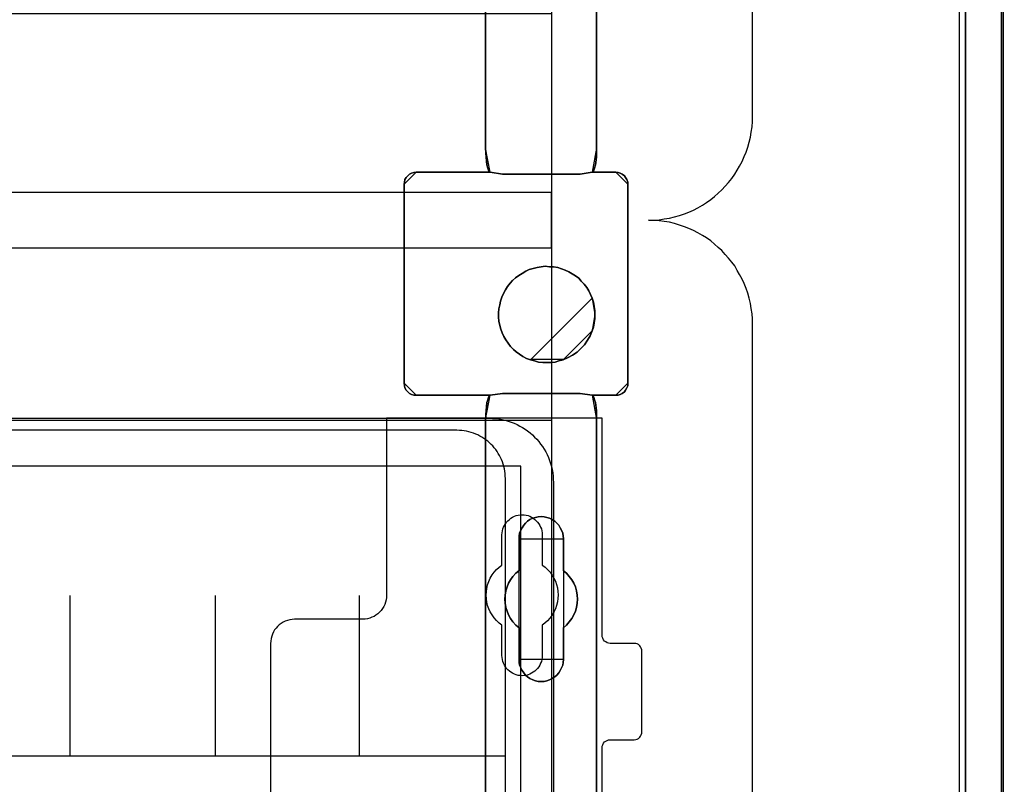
# Model space of a CAD drawing. Extents: x -558982 to 5119495, y -5290134 to 97908.
# Tile 40 of 256: x -476427 to -475201, y -24299 to -23348. Entities that reach past the tile are written whole.
import ezdxf

# ---------------------------------------------------------------- set-up
doc = ezdxf.new("R2010")
doc.units = 0
doc.header["$MEASUREMENT"] = 0
doc.layers.get('0').update_dxf_attribs({"color": 252})
for name, color, linetype in [('30', 7, 'Continuous'), ('5', 7, 'Continuous'), ('50', 7, 'Continuous')]:
    doc.layers.add(name, color=color, linetype=linetype)

# ---------------------------------------------------------------- blocks, each defined once
blk = doc.blocks.new('*U1040')
at = {"layer": '5', "color": 7}
for points in [[(448.001326, -801.193125), (448.001326, -20.806875)], [(443.311642, -20.805704), (443.311642, -801.191648)], [(443.311642, -801.191648), (443.311642, -20.805704)], [(397.375511, -323.250088), (397.375511, -401.905292), (397.375511, -403.035543), (397.220837, -403.960294), (397.117722, -404.371294), (397.014606, -404.62817), (396.911491, -404.83367), (396.808375, -404.885045), (399.747167, -404.885045), (400.056514, -404.93642), (400.314302, -404.987795), (400.572091, -405.14192), (400.82988, -405.34742), (400.984553, -405.55292), (401.139227, -405.809796), (401.242342, -406.118046), (401.242342, -406.374921), (401.242342, -431.137696), (401.242342, -431.445946), (401.139227, -431.702822), (400.984553, -432.011072), (400.82988, -432.216572), (400.572091, -432.422072), (400.314302, -432.524823), (400.056514, -432.627573), (399.747167, -432.627573), (396.808375, -432.627573), (396.911491, -432.730323), (397.014606, -432.935823), (397.117722, -433.192698), (397.220837, -433.552324), (397.375511, -434.52845), (397.375511, -435.658701), (397.375511, -498.747264)], [(383.558033, -743.189759), (383.558033, -435.658701), (383.609591, -434.52845), (383.712706, -433.552324), (383.815822, -433.192698), (383.918937, -432.935823), (384.022053, -432.730323), (384.125168, -432.627573), (374.896331, -432.627573), (374.638542, -432.627573), (374.329195, -432.524823), (374.071406, -432.422072), (373.865175, -432.216572), (373.658944, -432.011072), (373.504271, -431.702822), (373.452713, -431.445946), (373.401156, -431.137696), (373.401156, -406.374921), (373.452713, -406.118046), (373.504271, -405.809796), (373.658944, -405.55292), (373.865175, -405.34742), (374.071406, -405.14192), (374.329195, -404.987795), (374.638542, -404.93642), (374.896331, -404.885045), (384.125168, -404.885045), (384.022053, -404.83367), (383.918937, -404.62817), (383.815822, -404.371294), (383.712706, -403.960294), (383.609591, -403.035543), (383.558033, -401.905292), (383.558033, -401.905292), (383.558033, -78.807593)], [(383.557277, -78.807619), (383.557277, -401.907002), (383.608844, -403.037259), (383.711977, -403.962015), (383.81511, -404.373017), (383.918243, -404.629894), (384.021376, -404.835395), (384.12451, -404.88677), (385.671508, -405.143647), (385.671508, -405.143647), (395.314466, -405.143647), (396.809898, -404.88677), (396.913031, -404.835395), (397.016164, -404.629894), (397.119298, -404.373017), (397.222431, -403.962015), (397.377131, -403.037259), (397.377131, -401.907002), (397.377131, -323.251388)], [(397.377131, -648.762422), (397.377131, -523.253181), (397.377131, -498.747284), (397.377131, -435.658725), (397.377131, -434.528474), (397.222431, -433.552348), (397.119298, -433.192723), (397.016164, -432.935848), (396.913031, -432.730348), (396.809898, -432.627598), (395.314466, -432.422097), (385.671508, -432.422097), (384.12451, -432.627598), (384.021376, -432.730348), (383.918243, -432.935848), (383.81511, -433.192723), (383.711977, -433.552348), (383.608844, -434.528474), (383.557277, -435.658725), (383.557277, -743.18976)]]:
    blk.add_lwpolyline(points, dxfattribs=at)
at = {"layer": '5', "color": 59}
for points in [[(443.308991, -20.806406), (443.308991, -801.190946), (443.308991, -20.806406)], [(447.998674, -20.806406), (447.998674, -780.795001), (447.998674, -20.806406)]]:
    blk.add_lwpolyline(points, close=True, dxfattribs=at)
at = {"layer": '5', "color": 7}
for points in [[(383.557277, -401.907625), (383.557277, -78.808532), (383.557277, -401.907625)], [(397.37448, -323.250036), (397.37448, -401.907625), (397.37448, -323.250036)], [(383.557277, -401.904976), (383.609093, -403.036004), (383.712724, -403.961391), (383.816355, -404.372674), (383.919987, -404.629726), (384.023618, -404.835367), (384.12725, -404.886778), (383.557277, -401.904976)], [(383.557277, -401.904976), (383.557277, -401.904976), (383.557277, -401.904976)], [(383.557277, -401.904976), (383.609093, -403.036004), (383.712724, -403.961391), (383.816355, -404.372674), (383.919987, -404.629726), (384.023618, -404.835367), (384.12725, -404.886778), (383.557277, -401.904976)], [(383.557277, -401.904976), (383.609093, -403.036004), (383.712724, -403.961391), (383.816355, -404.372674), (383.919987, -404.629726), (384.023618, -404.835367), (384.12725, -404.886778), (383.557277, -401.904976)], [(383.557277, -401.904976), (383.609093, -403.036004), (383.712724, -403.961391), (383.816355, -404.372674), (383.919987, -404.629726), (384.023618, -404.835367), (384.12725, -404.886778), (383.557277, -401.904976)], [(383.557277, -401.904976), (383.609093, -403.036004), (383.712724, -403.961391), (383.816355, -404.372674), (383.919987, -404.629726), (384.023618, -404.835367), (384.12725, -404.886778), (383.557277, -401.904976)], [(383.557277, -401.904976), (383.609093, -403.036004), (383.712724, -403.961391), (383.816355, -404.372674), (383.919987, -404.629726), (384.023618, -404.835367), (384.12725, -404.886778), (383.557277, -401.904976)], [(383.557277, -401.904976), (383.609093, -403.036004), (383.712724, -403.961391), (383.816355, -404.372674), (383.919987, -404.629726), (384.023618, -404.835367), (384.12725, -404.886778), (383.557277, -401.904976)], [(383.557277, -401.904976), (383.609093, -403.036004), (383.712724, -403.961391), (383.816355, -404.372674), (383.919987, -404.629726), (384.023618, -404.835367), (384.12725, -404.886778), (383.557277, -401.904976)], [(383.557277, -401.904976), (383.609093, -403.036004), (383.712724, -403.961391), (383.816355, -404.372674), (383.919987, -404.629726), (384.023618, -404.835367), (384.12725, -404.886778), (383.557277, -401.904976)], [(383.557277, -401.904976), (383.609093, -403.036004), (383.712724, -403.961391), (383.816355, -404.372674), (383.919987, -404.629726), (384.023618, -404.835367), (384.12725, -404.886778), (383.557277, -401.904976)], [(383.557277, -401.904976), (383.609093, -403.036004), (383.712724, -403.961391), (383.816355, -404.372674), (383.919987, -404.629726), (384.023618, -404.835367), (384.12725, -404.886778), (383.557277, -401.904976)], [(383.557277, -401.904976), (383.609093, -403.036004), (383.712724, -403.961391), (383.816355, -404.372674), (383.919987, -404.629726), (384.023618, -404.835367), (384.12725, -404.886778), (383.557277, -401.904976)], [(383.557277, -401.904976), (383.609093, -403.036004), (383.712724, -403.961391), (383.816355, -404.372674), (383.919987, -404.629726), (384.023618, -404.835367), (384.12725, -404.886778), (383.557277, -401.904976)], [(383.557277, -401.904976), (383.609093, -403.036004), (383.712724, -403.961391), (383.816355, -404.372674), (383.919987, -404.629726), (384.023618, -404.835367), (384.12725, -404.886778), (383.557277, -401.904976)], [(383.557277, -401.904976), (383.609093, -403.036004), (383.712724, -403.961391), (383.816355, -404.372674), (383.919987, -404.629726), (384.023618, -404.835367), (384.12725, -404.886778), (383.557277, -401.904976)], [(383.557277, -401.904976), (383.609093, -403.036004), (383.712724, -403.961391), (383.816355, -404.372674), (383.919987, -404.629726), (384.023618, -404.835367), (384.12725, -404.886778), (383.557277, -401.904976)], [(383.557277, -401.904976), (383.609093, -403.036004), (383.712724, -403.961391), (383.816355, -404.372674), (383.919987, -404.629726), (384.023618, -404.835367), (384.12725, -404.886778), (383.557277, -401.904976)], [(383.557277, -401.904976), (383.609093, -403.036004), (383.712724, -403.961391), (383.816355, -404.372674), (383.919987, -404.629726), (384.023618, -404.835367), (384.12725, -404.886778), (383.557277, -401.904976)], [(383.557277, -401.904976), (383.609093, -403.036004), (383.712724, -403.961391), (383.816355, -404.372674), (383.919987, -404.629726), (384.023618, -404.835367), (384.12725, -404.886778), (383.557277, -401.904976)], [(383.557277, -401.904976), (383.609093, -403.036004), (383.712724, -403.961391), (383.816355, -404.372674), (383.919987, -404.629726), (384.023618, -404.835367), (384.12725, -404.886778), (383.557277, -401.904976)], [(383.557277, -401.904976), (383.609093, -403.036004), (383.712724, -403.961391), (383.816355, -404.372674), (383.919987, -404.629726), (384.023618, -404.835367), (384.12725, -404.886778), (383.557277, -401.904976)], [(396.807158, -404.886778), (396.910789, -404.835367), (397.014421, -404.629726), (397.118052, -404.372674), (397.221684, -403.961391), (397.377131, -403.036004), (397.377131, -401.904976), (396.807158, -404.886778)], [(396.807158, -404.886778), (396.910789, -404.835367), (397.014421, -404.629726), (397.118052, -404.372674), (397.221684, -403.961391), (397.377131, -403.036004), (397.377131, -401.904976), (396.807158, -404.886778)], [(396.807158, -404.886778), (396.910789, -404.835367), (397.014421, -404.629726), (397.118052, -404.372674), (397.221684, -403.961391), (397.377131, -403.036004), (397.377131, -401.904976), (396.807158, -404.886778)], [(396.807158, -404.886778), (396.910789, -404.835367), (397.014421, -404.629726), (397.118052, -404.372674), (397.221684, -403.961391), (397.377131, -403.036004), (397.377131, -401.904976), (396.807158, -404.886778)], [(396.807158, -404.886778), (396.910789, -404.835367), (397.014421, -404.629726), (397.118052, -404.372674), (397.221684, -403.961391), (397.377131, -403.036004), (397.377131, -401.904976), (396.807158, -404.886778)], [(396.807158, -404.886778), (396.910789, -404.835367), (397.014421, -404.629726), (397.118052, -404.372674), (397.221684, -403.961391), (397.377131, -403.036004), (397.377131, -401.904976), (396.807158, -404.886778)], [(396.807158, -404.886778), (396.910789, -404.835367), (397.014421, -404.629726), (397.118052, -404.372674), (397.221684, -403.961391), (397.377131, -403.036004), (397.377131, -401.904976), (396.807158, -404.886778)], [(396.807158, -404.886778), (396.910789, -404.835367), (397.014421, -404.629726), (397.118052, -404.372674), (397.221684, -403.961391), (397.377131, -403.036004), (397.377131, -401.904976), (396.807158, -404.886778)], [(396.807158, -404.886778), (396.910789, -404.835367), (397.014421, -404.629726), (397.118052, -404.372674), (397.221684, -403.961391), (397.377131, -403.036004), (397.377131, -401.904976), (396.807158, -404.886778)], [(396.807158, -404.886778), (396.910789, -404.835367), (397.014421, -404.629726), (397.118052, -404.372674), (397.221684, -403.961391), (397.377131, -403.036004), (397.377131, -401.904976), (396.807158, -404.886778)], [(396.807158, -404.886778), (396.910789, -404.835367), (397.014421, -404.629726), (397.118052, -404.372674), (397.221684, -403.961391), (397.377131, -403.036004), (397.377131, -401.904976), (396.807158, -404.886778)], [(396.807158, -404.886778), (396.910789, -404.835367), (397.014421, -404.629726), (397.118052, -404.372674), (397.221684, -403.961391), (397.377131, -403.036004), (397.377131, -401.904976), (396.807158, -404.886778)], [(396.807158, -404.886778), (396.910789, -404.835367), (397.014421, -404.629726), (397.118052, -404.372674), (397.221684, -403.961391), (397.377131, -403.036004), (397.377131, -401.904976), (396.807158, -404.886778)], [(396.807158, -404.886778), (396.910789, -404.835367), (397.014421, -404.629726), (397.118052, -404.372674), (397.221684, -403.961391), (397.377131, -403.036004), (397.377131, -401.904976), (396.807158, -404.886778)], [(396.807158, -404.886778), (396.910789, -404.835367), (397.014421, -404.629726), (397.118052, -404.372674), (397.221684, -403.961391), (397.377131, -403.036004), (397.377131, -401.904976), (396.807158, -404.886778)], [(396.807158, -404.886778), (396.910789, -404.835367), (397.014421, -404.629726), (397.118052, -404.372674), (397.221684, -403.961391), (397.377131, -403.036004), (397.377131, -401.904976), (396.807158, -404.886778)], [(396.807158, -404.886778), (396.910789, -404.835367), (397.014421, -404.629726), (397.118052, -404.372674), (397.221684, -403.961391), (397.377131, -403.036004), (397.377131, -401.904976), (396.807158, -404.886778)], [(396.807158, -404.886778), (396.910789, -404.835367), (397.014421, -404.629726), (397.118052, -404.372674), (397.221684, -403.961391), (397.377131, -403.036004), (397.377131, -401.904976), (396.807158, -404.886778)], [(396.807158, -404.886778), (396.910789, -404.835367), (397.014421, -404.629726), (397.118052, -404.372674), (397.221684, -403.961391), (397.377131, -403.036004), (397.377131, -401.904976), (396.807158, -404.886778)], [(396.807158, -404.886778), (396.910789, -404.835367), (397.014421, -404.629726), (397.118052, -404.372674), (397.221684, -403.961391), (397.377131, -403.036004), (397.377131, -401.904976), (396.807158, -404.886778)], [(396.807158, -404.886778), (396.910789, -404.835367), (397.014421, -404.629726), (397.118052, -404.372674), (397.221684, -403.961391), (397.377131, -403.036004), (397.377131, -401.904976), (396.807158, -404.886778)], [(397.37448, -401.904976), (397.37448, -401.904976), (397.37448, -401.904976)], [(374.898991, -404.88413), (374.640744, -404.935631), (374.330847, -404.987133), (374.072599, -405.141638), (373.866001, -405.347645), (373.659403, -405.553651), (373.504455, -405.81116), (373.452805, -406.12017), (373.401156, -406.377678), (374.898991, -404.88413)], [(373.401156, -406.374113), (373.401156, -431.138668), (373.452713, -431.446941), (373.504271, -431.703835), (373.658944, -432.012107), (373.865175, -432.217622), (374.071406, -432.423137), (374.329195, -432.525895), (374.638542, -432.628652), (374.896331, -432.628652), (384.125168, -432.628652), (385.671901, -432.423137), (395.3132, -432.423137), (396.808375, -432.628652), (399.747167, -432.628652), (400.056514, -432.628652), (400.314302, -432.525895), (400.572091, -432.423137), (400.82988, -432.217622), (400.984553, -432.012107), (401.139227, -431.703835), (401.242342, -431.446941), (401.242342, -431.138668), (401.242342, -406.374113), (401.242342, -406.117219), (401.139227, -405.808947), (400.984553, -405.552053), (400.82988, -405.346538), (400.572091, -405.141023), (400.314302, -404.986887), (400.056514, -404.935508), (399.747167, -404.88413), (396.808375, -404.88413), (395.3132, -405.141023), (385.671901, -405.141023), (384.125168, -404.88413), (374.896331, -404.88413), (374.638542, -404.935508), (374.329195, -404.986887), (374.071406, -405.141023), (373.865175, -405.346538), (373.658944, -405.552053), (373.504271, -405.808947), (373.452713, -406.117219), (373.401156, -406.374113)], [(374.89634, -404.88413), (384.12725, -404.88413), (374.89634, -404.88413)], [(384.124599, -404.88413), (385.672804, -405.143647), (384.124599, -404.88413)], [(384.124599, -404.88413), (384.124599, -404.88413), (384.124599, -404.88413)], [(395.314624, -405.140999), (385.670153, -405.140999), (395.314624, -405.140999)], [(395.311973, -405.143647), (396.809809, -404.88413), (395.311973, -405.143647)], [(396.807158, -404.88413), (396.807158, -404.88413), (396.807158, -404.88413)], [(399.747157, -404.88413), (396.807158, -404.88413), (399.747157, -404.88413)], [(401.242342, -406.377678), (401.242342, -406.12017), (401.139043, -405.81116), (400.984094, -405.553651), (400.829146, -405.347645), (400.570898, -405.141638), (400.312651, -404.987133), (400.054403, -404.935631), (399.744506, -404.88413), (401.242342, -406.377678)], [(373.401156, -406.37503), (373.401156, -431.1404), (373.401156, -406.37503)], [(401.239691, -406.37503), (401.239691, -431.1404), (401.239691, -406.37503)], [(396.809809, -420.554065), (396.603544, -420.091532), (396.397279, -419.628999), (396.139448, -419.217858), (395.830051, -418.806717), (395.469088, -418.446969), (395.159691, -418.087221), (394.747162, -417.778865), (394.334632, -417.521902), (393.922103, -417.264939), (393.458007, -417.059369), (392.993911, -416.905191), (392.529816, -416.751014), (392.014154, -416.648228), (391.498492, -416.648228), (390.98283, -416.596836), (390.467169, -416.648228), (389.951507, -416.751014), (389.487411, -416.853799), (388.971749, -417.007976), (388.55922, -417.213547), (388.095124, -417.47051), (387.682595, -417.727473), (387.270065, -418.035828), (386.909102, -418.344184), (386.599705, -418.703932), (386.290308, -419.115073), (386.032477, -419.526213), (385.774646, -419.988747), (385.568381, -420.45128), (385.413683, -420.913813), (385.31055, -421.376347), (385.207418, -421.890272), (385.155852, -422.404198), (385.155852, -422.918124), (385.207418, -423.43205), (385.31055, -423.945976), (385.465249, -424.408509), (385.619948, -424.871043), (385.826212, -425.333576), (386.084043, -425.744717), (386.341874, -426.155857), (386.651271, -426.566998), (387.012234, -426.926746), (387.373198, -427.235102), (387.785727, -427.543457), (388.198257, -427.80042), (388.662352, -428.057383), (389.126448, -428.211561), (396.809809, -420.554065)], [(389.126308, -428.211947), (389.641952, -428.36613), (390.157596, -428.520313), (390.673239, -428.571707), (391.188883, -428.571707), (391.704527, -428.571707), (392.22017, -428.520313), (392.68425, -428.36613), (393.199893, -428.211947), (393.818666, -427.954976), (394.385874, -427.64661), (394.953082, -427.28685), (395.417161, -426.824301), (395.881241, -426.361753), (396.242191, -425.796415), (396.551577, -425.231078), (396.809399, -424.614346), (396.964092, -424.151798), (397.067221, -423.637855), (397.17035, -423.123912), (397.17035, -422.609969), (397.17035, -422.096026), (397.067221, -421.582083), (396.964092, -421.06814), (396.809399, -420.554197), (396.603142, -420.091648), (396.396884, -419.629099), (396.139062, -419.217945), (395.829676, -418.806791), (395.468726, -418.447031), (395.159339, -418.08727), (394.746824, -417.778905), (394.33431, -417.521933), (393.921795, -417.264962), (393.457715, -417.059384), (392.993636, -416.905202), (392.529557, -416.751019), (392.013913, -416.64823), (391.498269, -416.64823), (390.982626, -416.596836), (390.466982, -416.64823), (389.951338, -416.751019), (389.487259, -416.853807), (388.971615, -417.00799), (388.5591, -417.213567), (388.095021, -417.470539), (387.682506, -417.72751), (387.269991, -418.035876), (386.90904, -418.344242), (386.599654, -418.704002), (386.290268, -419.115156), (386.032446, -419.526311), (385.774624, -419.98886), (385.568367, -420.451408), (385.413674, -420.913957), (385.310545, -421.376506), (385.207416, -421.890449), (385.155852, -422.404392), (385.155852, -422.918335), (385.207416, -423.432278), (385.310545, -423.946221), (385.465238, -424.408769), (385.619931, -424.871318), (385.826189, -425.333867), (386.084011, -425.745021), (386.341832, -426.156175), (386.651219, -426.56733), (387.012169, -426.92709), (387.37312, -427.235456), (387.785635, -427.543821), (388.19815, -427.800793), (388.662229, -428.057764), (389.126308, -428.211947)], [(389.126308, -428.211947), (389.641952, -428.36613), (390.157596, -428.520313), (390.673239, -428.571707), (391.188883, -428.571707), (391.704527, -428.571707), (392.22017, -428.520313), (392.68425, -428.36613), (393.199893, -428.211947), (393.818666, -427.954976), (394.385874, -427.64661), (394.953082, -427.28685), (395.417161, -426.824301), (395.881241, -426.361753), (396.242191, -425.796415), (396.551577, -425.231078), (396.809399, -424.614346), (396.964092, -424.151798), (397.067221, -423.637855), (397.17035, -423.123912), (397.17035, -422.609969), (397.17035, -422.096026), (397.067221, -421.582083), (396.964092, -421.06814), (396.809399, -420.554197), (396.603142, -420.091648), (396.396884, -419.629099), (396.139062, -419.217945), (395.829676, -418.806791), (395.468726, -418.447031), (395.159339, -418.08727), (394.746824, -417.778905), (394.33431, -417.521933), (393.921795, -417.264962), (393.457715, -417.059384), (392.993636, -416.905202), (392.529557, -416.751019), (392.013913, -416.64823), (391.498269, -416.64823), (390.982626, -416.596836), (390.466982, -416.64823), (389.951338, -416.751019), (389.487259, -416.853807), (388.971615, -417.00799), (388.5591, -417.213567), (388.095021, -417.470539), (387.682506, -417.72751), (387.269991, -418.035876), (386.90904, -418.344242), (386.599654, -418.704002), (386.290268, -419.115156), (386.032446, -419.526311), (385.774624, -419.98886), (385.568367, -420.451408), (385.413674, -420.913957), (385.310545, -421.376506), (385.207416, -421.890449), (385.155852, -422.404392), (385.155852, -422.918335), (385.207416, -423.432278), (385.310545, -423.946221), (385.465238, -424.408769), (385.619931, -424.871318), (385.826189, -425.333867), (386.084011, -425.745021), (386.341832, -426.156175), (386.651219, -426.56733), (387.012169, -426.92709), (387.37312, -427.235456), (387.785635, -427.543821), (388.19815, -427.800793), (388.662229, -428.057764), (389.126308, -428.211947)], [(389.126308, -428.211947), (388.662229, -428.057764), (388.19815, -427.800793), (387.785635, -427.543821), (387.37312, -427.235456), (387.012169, -426.92709), (386.651219, -426.56733), (386.341832, -426.156175), (386.084011, -425.745021), (385.826189, -425.333867), (385.619931, -424.871318), (385.465238, -424.408769), (385.310545, -423.946221), (385.207416, -423.432278), (385.155852, -422.918335), (385.155852, -422.404392), (385.207416, -421.890449), (385.310545, -421.376506), (385.413674, -420.913957), (385.568367, -420.451408), (385.774624, -419.98886), (386.032446, -419.526311), (386.290268, -419.115156), (386.599654, -418.704002), (386.90904, -418.344242), (387.269991, -418.035876), (387.682506, -417.72751), (388.095021, -417.470539), (388.5591, -417.213567), (388.971615, -417.00799), (389.487259, -416.853807), (389.951338, -416.751019), (390.466982, -416.64823), (390.982626, -416.596836), (391.498269, -416.64823), (392.013913, -416.64823), (392.529557, -416.751019), (392.993636, -416.905202), (393.457715, -417.059384), (393.921795, -417.264962), (394.33431, -417.521933), (394.746824, -417.778905), (395.159339, -418.08727), (395.468726, -418.447031), (395.829676, -418.806791), (396.139062, -419.217945), (396.396884, -419.629099), (396.603142, -420.091648), (396.809399, -420.554197), (396.964092, -421.06814), (397.067221, -421.582083), (397.17035, -422.096026), (397.17035, -422.609969), (397.17035, -423.123912), (397.067221, -423.637855), (396.964092, -424.151798), (396.809399, -424.614346), (396.551577, -425.231078), (396.242191, -425.796415), (395.881241, -426.361753), (395.417161, -426.824301), (394.953082, -427.28685), (394.385874, -427.64661), (393.818666, -427.954976), (393.199893, -428.211947), (392.68425, -428.36613), (392.22017, -428.520313), (391.704527, -428.571707), (391.188883, -428.571707), (390.673239, -428.571707), (390.157596, -428.520313), (389.641952, -428.36613), (389.126308, -428.211947)], [(397.17035, -422.610753), (397.17035, -422.096353), (397.066581, -421.581952), (396.962812, -421.067552), (396.807158, -420.553151), (397.17035, -422.610753)], [(396.807158, -424.615392), (396.962812, -424.152172), (397.066581, -423.637483), (397.17035, -423.122794), (397.17035, -422.608105), (396.807158, -424.615392)], [(393.199097, -428.211561), (393.818076, -427.954503), (394.385474, -427.646033), (394.952871, -427.286151), (395.417106, -426.823446), (395.88134, -426.360741), (396.242411, -425.795212), (396.551901, -425.229684), (396.809809, -424.612744), (393.199097, -428.211561)], [(389.124454, -428.208913), (389.640567, -428.364396), (390.15668, -428.51988), (390.672793, -428.571707), (391.188907, -428.571707), (391.70502, -428.571707), (392.221133, -428.51988), (392.685635, -428.364396), (393.201748, -428.208913), (389.124454, -428.208913)], [(373.401156, -431.137751), (373.452805, -431.446214), (373.504455, -431.703265), (373.659403, -432.011728), (373.866001, -432.217369), (374.072599, -432.423011), (374.330847, -432.525831), (374.640744, -432.628652), (374.898991, -432.628652), (373.401156, -431.137751)], [(399.744506, -432.628652), (400.054403, -432.628652), (400.312651, -432.525831), (400.570898, -432.423011), (400.829146, -432.217369), (400.984094, -432.011728), (401.139043, -431.703265), (401.242342, -431.446214), (401.242342, -431.137751), (399.744506, -432.628652)], [(374.89634, -432.626004), (384.12725, -432.626004), (374.89634, -432.626004)], [(384.12725, -432.626004), (384.023618, -432.728877), (383.919987, -432.934624), (383.816355, -433.191807), (383.712724, -433.551864), (383.609093, -434.529161), (383.557277, -435.660768), (384.12725, -432.626004)], [(384.12725, -432.626004), (384.023618, -432.728877), (383.919987, -432.934624), (383.816355, -433.191807), (383.712724, -433.551864), (383.609093, -434.529161), (383.557277, -435.660768), (384.12725, -432.626004)], [(384.12725, -432.626004), (384.023618, -432.728877), (383.919987, -432.934624), (383.816355, -433.191807), (383.712724, -433.551864), (383.609093, -434.529161), (383.557277, -435.660768), (384.12725, -432.626004)], [(384.12725, -432.626004), (384.023618, -432.728877), (383.919987, -432.934624), (383.816355, -433.191807), (383.712724, -433.551864), (383.609093, -434.529161), (383.557277, -435.660768), (384.12725, -432.626004)], [(384.12725, -432.626004), (384.023618, -432.728877), (383.919987, -432.934624), (383.816355, -433.191807), (383.712724, -433.551864), (383.609093, -434.529161), (383.557277, -435.660768), (384.12725, -432.626004)], [(384.12725, -432.626004), (384.023618, -432.728877), (383.919987, -432.934624), (383.816355, -433.191807), (383.712724, -433.551864), (383.609093, -434.529161), (383.557277, -435.660768), (384.12725, -432.626004)], [(384.12725, -432.626004), (384.023618, -432.728877), (383.919987, -432.934624), (383.816355, -433.191807), (383.712724, -433.551864), (383.609093, -434.529161), (383.557277, -435.660768), (384.12725, -432.626004)], [(384.12725, -432.626004), (384.023618, -432.728877), (383.919987, -432.934624), (383.816355, -433.191807), (383.712724, -433.551864), (383.609093, -434.529161), (383.557277, -435.660768), (384.12725, -432.626004)], [(384.12725, -432.626004), (384.023618, -432.728877), (383.919987, -432.934624), (383.816355, -433.191807), (383.712724, -433.551864), (383.609093, -434.529161), (383.557277, -435.660768), (384.12725, -432.626004)], [(384.12725, -432.626004), (384.023618, -432.728877), (383.919987, -432.934624), (383.816355, -433.191807), (383.712724, -433.551864), (383.609093, -434.529161), (383.557277, -435.660768), (384.12725, -432.626004)], [(384.12725, -432.626004), (384.023618, -432.728877), (383.919987, -432.934624), (383.816355, -433.191807), (383.712724, -433.551864), (383.609093, -434.529161), (383.557277, -435.660768), (384.12725, -432.626004)], [(384.12725, -432.626004), (384.023618, -432.728877), (383.919987, -432.934624), (383.816355, -433.191807), (383.712724, -433.551864), (383.609093, -434.529161), (383.557277, -435.660768), (384.12725, -432.626004)], [(384.12725, -432.626004), (384.023618, -432.728877), (383.919987, -432.934624), (383.816355, -433.191807), (383.712724, -433.551864), (383.609093, -434.529161), (383.557277, -435.660768), (384.12725, -432.626004)], [(384.12725, -432.626004), (384.023618, -432.728877), (383.919987, -432.934624), (383.816355, -433.191807), (383.712724, -433.551864), (383.609093, -434.529161), (383.557277, -435.660768), (384.12725, -432.626004)], [(384.12725, -432.626004), (384.023618, -432.728877), (383.919987, -432.934624), (383.816355, -433.191807), (383.712724, -433.551864), (383.609093, -434.529161), (383.557277, -435.660768), (384.12725, -432.626004)], [(384.12725, -432.626004), (384.023618, -432.728877), (383.919987, -432.934624), (383.816355, -433.191807), (383.712724, -433.551864), (383.609093, -434.529161), (383.557277, -435.660768), (384.12725, -432.626004)], [(384.12725, -432.626004), (384.023618, -432.728877), (383.919987, -432.934624), (383.816355, -433.191807), (383.712724, -433.551864), (383.609093, -434.529161), (383.557277, -435.660768), (384.12725, -432.626004)], [(384.12725, -432.626004), (384.023618, -432.728877), (383.919987, -432.934624), (383.816355, -433.191807), (383.712724, -433.551864), (383.609093, -434.529161), (383.557277, -435.660768), (384.12725, -432.626004)], [(384.12725, -432.626004), (384.023618, -432.728877), (383.919987, -432.934624), (383.816355, -433.191807), (383.712724, -433.551864), (383.609093, -434.529161), (383.557277, -435.660768), (384.12725, -432.626004)], [(384.12725, -432.626004), (384.023618, -432.728877), (383.919987, -432.934624), (383.816355, -433.191807), (383.712724, -433.551864), (383.609093, -434.529161), (383.557277, -435.660768), (384.12725, -432.626004)], [(384.12725, -432.626004), (384.023618, -432.728877), (383.919987, -432.934624), (383.816355, -433.191807), (383.712724, -433.551864), (383.609093, -434.529161), (383.557277, -435.660768), (384.12725, -432.626004)], [(384.124599, -432.628652), (385.672804, -432.422097), (384.124599, -432.628652)], [(384.124599, -432.626004), (384.124599, -432.626004), (384.124599, -432.626004)], [(395.314624, -432.422097), (385.670153, -432.422097), (395.314624, -432.422097)], [(395.311973, -432.422097), (396.809809, -432.628652), (395.311973, -432.422097)], [(397.377131, -435.660768), (397.377131, -434.529161), (397.221684, -433.551864), (397.118052, -433.191807), (397.014421, -432.934624), (396.910789, -432.728877), (396.807158, -432.626004), (397.377131, -435.660768)], [(396.807158, -432.626004), (396.807158, -432.626004), (396.807158, -432.626004)], [(397.377131, -435.660768), (397.377131, -434.529161), (397.221684, -433.551864), (397.118052, -433.191807), (397.014421, -432.934624), (396.910789, -432.728877), (396.807158, -432.626004), (397.377131, -435.660768)], [(397.377131, -435.660768), (397.377131, -434.529161), (397.221684, -433.551864), (397.118052, -433.191807), (397.014421, -432.934624), (396.910789, -432.728877), (396.807158, -432.626004), (397.377131, -435.660768)], [(397.377131, -435.660768), (397.377131, -434.529161), (397.221684, -433.551864), (397.118052, -433.191807), (397.014421, -432.934624), (396.910789, -432.728877), (396.807158, -432.626004), (397.377131, -435.660768)], [(397.377131, -435.660768), (397.377131, -434.529161), (397.221684, -433.551864), (397.118052, -433.191807), (397.014421, -432.934624), (396.910789, -432.728877), (396.807158, -432.626004), (397.377131, -435.660768)], [(397.377131, -435.660768), (397.377131, -434.529161), (397.221684, -433.551864), (397.118052, -433.191807), (397.014421, -432.934624), (396.910789, -432.728877), (396.807158, -432.626004), (397.377131, -435.660768)], [(397.377131, -435.660768), (397.377131, -434.529161), (397.221684, -433.551864), (397.118052, -433.191807), (397.014421, -432.934624), (396.910789, -432.728877), (396.807158, -432.626004), (397.377131, -435.660768)], [(397.377131, -435.660768), (397.377131, -434.529161), (397.221684, -433.551864), (397.118052, -433.191807), (397.014421, -432.934624), (396.910789, -432.728877), (396.807158, -432.626004), (397.377131, -435.660768)], [(397.377131, -435.660768), (397.377131, -434.529161), (397.221684, -433.551864), (397.118052, -433.191807), (397.014421, -432.934624), (396.910789, -432.728877), (396.807158, -432.626004), (397.377131, -435.660768)], [(397.377131, -435.660768), (397.377131, -434.529161), (397.221684, -433.551864), (397.118052, -433.191807), (397.014421, -432.934624), (396.910789, -432.728877), (396.807158, -432.626004), (397.377131, -435.660768)], [(397.377131, -435.660768), (397.377131, -434.529161), (397.221684, -433.551864), (397.118052, -433.191807), (397.014421, -432.934624), (396.910789, -432.728877), (396.807158, -432.626004), (397.377131, -435.660768)], [(397.377131, -435.660768), (397.377131, -434.529161), (397.221684, -433.551864), (397.118052, -433.191807), (397.014421, -432.934624), (396.910789, -432.728877), (396.807158, -432.626004), (397.377131, -435.660768)], [(397.377131, -435.660768), (397.377131, -434.529161), (397.221684, -433.551864), (397.118052, -433.191807), (397.014421, -432.934624), (396.910789, -432.728877), (396.807158, -432.626004), (397.377131, -435.660768)], [(397.377131, -435.660768), (397.377131, -434.529161), (397.221684, -433.551864), (397.118052, -433.191807), (397.014421, -432.934624), (396.910789, -432.728877), (396.807158, -432.626004), (397.377131, -435.660768)], [(397.377131, -435.660768), (397.377131, -434.529161), (397.221684, -433.551864), (397.118052, -433.191807), (397.014421, -432.934624), (396.910789, -432.728877), (396.807158, -432.626004), (397.377131, -435.660768)], [(397.377131, -435.660768), (397.377131, -434.529161), (397.221684, -433.551864), (397.118052, -433.191807), (397.014421, -432.934624), (396.910789, -432.728877), (396.807158, -432.626004), (397.377131, -435.660768)], [(397.377131, -435.660768), (397.377131, -434.529161), (397.221684, -433.551864), (397.118052, -433.191807), (397.014421, -432.934624), (396.910789, -432.728877), (396.807158, -432.626004), (397.377131, -435.660768)], [(397.377131, -435.660768), (397.377131, -434.529161), (397.221684, -433.551864), (397.118052, -433.191807), (397.014421, -432.934624), (396.910789, -432.728877), (396.807158, -432.626004), (397.377131, -435.660768)], [(397.377131, -435.660768), (397.377131, -434.529161), (397.221684, -433.551864), (397.118052, -433.191807), (397.014421, -432.934624), (396.910789, -432.728877), (396.807158, -432.626004), (397.377131, -435.660768)], [(397.377131, -435.660768), (397.377131, -434.529161), (397.221684, -433.551864), (397.118052, -433.191807), (397.014421, -432.934624), (396.910789, -432.728877), (396.807158, -432.626004), (397.377131, -435.660768)], [(397.377131, -435.660768), (397.377131, -434.529161), (397.221684, -433.551864), (397.118052, -433.191807), (397.014421, -432.934624), (396.910789, -432.728877), (396.807158, -432.626004), (397.377131, -435.660768)], [(396.807158, -432.626004), (399.747157, -432.626004), (396.807158, -432.626004)], [(383.557277, -743.18882), (383.557277, -435.65812), (383.557277, -743.18882)], [(383.557277, -435.65812), (383.557277, -435.65812), (383.557277, -435.65812)], [(397.37448, -435.65812), (397.37448, -498.747316), (397.37448, -435.65812)], [(397.37448, -435.65812), (397.37448, -435.65812), (397.37448, -435.65812)], [(389.075093, -467.873161), (388.765735, -467.667628), (388.507937, -467.462096), (388.301699, -467.153797), (388.09546, -466.896881), (387.940781, -466.537199), (387.786102, -466.2289), (387.734542, -465.869219), (387.734542, -465.509537), (387.734542, -461.553035), (387.322065, -461.244737), (386.961148, -460.833672), (386.65179, -460.422606), (386.393991, -459.960158), (386.239313, -459.49771), (386.084634, -459.035262), (385.981514, -458.521431), (385.929955, -458.007599), (385.981514, -457.493768), (386.084634, -456.979937), (386.239313, -456.466105), (386.393991, -456.003657), (386.65179, -455.592592), (386.961148, -455.181527), (387.322065, -454.770462), (387.734542, -454.462163), (387.734542, -450.505662), (387.734542, -450.14598), (387.786102, -449.786298), (387.940781, -449.426616), (388.09546, -449.118317), (388.301699, -448.810018), (388.507937, -448.553103), (388.765735, -448.296187), (389.075093, -448.090654), (389.436011, -447.936505), (389.745369, -447.833739), (390.106286, -447.782356), (390.467204, -447.730973), (390.828121, -447.782356), (391.189039, -447.833739), (391.498397, -447.936505), (391.859314, -448.090654), (392.168672, -448.296187), (392.42647, -448.553103), (392.684269, -448.810018), (392.838948, -449.118317), (392.993627, -449.426616), (393.148306, -449.786298), (393.199865, -450.14598), (393.251425, -450.505662), (393.251425, -454.462163), (393.612342, -454.770462), (393.97326, -455.181527), (394.282618, -455.592592), (394.540416, -456.003657), (394.746655, -456.466105), (394.849774, -456.979937), (394.952893, -457.493768), (395.004453, -458.007599), (394.952893, -458.521431), (394.849774, -459.035262), (394.746655, -459.49771), (394.540416, -459.960158), (394.282618, -460.422606), (393.97326, -460.833672), (393.612342, -461.244737), (393.251425, -461.553035), (393.251425, -465.509537), (393.199865, -465.869219), (393.148306, -466.2289), (392.993627, -466.537199), (392.838948, -466.896881), (392.684269, -467.153797), (392.42647, -467.462096), (392.168672, -467.667628), (391.859314, -467.873161), (391.498397, -468.02731), (391.189039, -468.18146), (390.828121, -468.232843), (390.467204, -468.232843), (390.106286, -468.232843), (389.745369, -468.18146), (389.436011, -468.02731), (389.075093, -467.873161)], [(391.859314, -448.090654), (391.498397, -447.936505), (391.189039, -447.833739), (390.828121, -447.782356), (390.467204, -447.730973), (390.106286, -447.782356), (389.745369, -447.833739), (389.436011, -447.936505), (389.075093, -448.090654), (388.765735, -448.296187), (388.507937, -448.553103), (388.301699, -448.810018), (388.09546, -449.118317), (387.940781, -449.426616), (387.786102, -449.786298), (387.734542, -450.14598), (387.734542, -450.505662), (387.734542, -454.462163), (387.322065, -454.770462), (386.961148, -455.181527), (386.65179, -455.592592), (386.393991, -456.003657), (386.239313, -456.466105), (386.084634, -456.979937), (385.981514, -457.493768), (385.929955, -458.007599), (385.981514, -458.521431), (386.084634, -459.035262), (386.239313, -459.49771), (386.393991, -459.960158), (386.65179, -460.422606), (386.961148, -460.833672), (387.322065, -461.244737), (387.734542, -461.553035), (387.734542, -465.509537), (387.734542, -465.869219), (387.786102, -466.2289), (387.940781, -466.537199), (388.09546, -466.896881), (388.301699, -467.153797), (388.507937, -467.462096), (388.765735, -467.667628), (389.075093, -467.873161), (389.436011, -468.02731), (389.745369, -468.18146), (390.106286, -468.232843), (390.467204, -468.232843), (390.828121, -468.232843), (391.189039, -468.18146), (391.498397, -468.02731), (391.859314, -467.873161), (392.168672, -467.667628), (392.42647, -467.462096), (392.684269, -467.153797), (392.838948, -466.896881), (392.993627, -466.537199), (393.148306, -466.2289), (393.199865, -465.869219), (393.251425, -465.509537), (393.251425, -461.553035), (393.612342, -461.244737), (393.97326, -460.833672), (394.282618, -460.422606), (394.540416, -459.960158), (394.746655, -459.49771), (394.849774, -459.035262), (394.952893, -458.521431), (395.004453, -458.007599), (394.952893, -457.493768), (394.849774, -456.979937), (394.746655, -456.466105), (394.540416, -456.003657), (394.282618, -455.592592), (393.97326, -455.181527), (393.612342, -454.770462), (393.251425, -454.462163), (393.251425, -450.505662), (393.199865, -450.14598), (393.148306, -449.786298), (392.993627, -449.426616), (392.838948, -449.118317), (392.684269, -448.810018), (392.42647, -448.553103), (392.168672, -448.296187), (391.859314, -448.090654)], [(391.859314, -448.090654), (391.498397, -447.936505), (391.189039, -447.833739), (390.828121, -447.782356), (390.467204, -447.730973), (390.106286, -447.782356), (389.745369, -447.833739), (389.436011, -447.936505), (389.075093, -448.090654), (388.765735, -448.296187), (388.507937, -448.553103), (388.301699, -448.810018), (388.09546, -449.118317), (387.940781, -449.426616), (387.786102, -449.786298), (387.734542, -450.14598), (387.734542, -450.505662), (387.734542, -454.462163), (387.322065, -454.770462), (386.961148, -455.181527), (386.65179, -455.592592), (386.393991, -456.003657), (386.239313, -456.466105), (386.084634, -456.979937), (385.981514, -457.493768), (385.929955, -458.007599), (385.981514, -458.521431), (386.084634, -459.035262), (386.239313, -459.49771), (386.393991, -459.960158), (386.65179, -460.422606), (386.961148, -460.833672), (387.322065, -461.244737), (387.734542, -461.553035), (387.734542, -465.509537), (387.734542, -465.869219), (387.786102, -466.2289), (387.940781, -466.537199), (388.09546, -466.896881), (388.301699, -467.153797), (388.507937, -467.462096), (388.765735, -467.667628), (389.075093, -467.873161), (389.436011, -468.02731), (389.745369, -468.18146), (390.106286, -468.232843), (390.467204, -468.232843), (390.828121, -468.232843), (391.189039, -468.18146), (391.498397, -468.02731), (391.859314, -467.873161), (392.168672, -467.667628), (392.42647, -467.462096), (392.684269, -467.153797), (392.838948, -466.896881), (392.993627, -466.537199), (393.148306, -466.2289), (393.199865, -465.869219), (393.251425, -465.509537), (393.251425, -461.553035), (393.612342, -461.244737), (393.97326, -460.833672), (394.282618, -460.422606), (394.540416, -459.960158), (394.746655, -459.49771), (394.849774, -459.035262), (394.952893, -458.521431), (395.004453, -458.007599), (394.952893, -457.493768), (394.849774, -456.979937), (394.746655, -456.466105), (394.540416, -456.003657), (394.282618, -455.592592), (393.97326, -455.181527), (393.612342, -454.770462), (393.251425, -454.462163), (393.251425, -450.505662), (393.199865, -450.14598), (393.148306, -449.786298), (392.993627, -449.426616), (392.838948, -449.118317), (392.684269, -448.810018), (392.42647, -448.553103), (392.168672, -448.296187), (391.859314, -448.090654)], [(393.252118, -450.508867), (393.200534, -450.14877), (393.14895, -449.788672), (392.994199, -449.428575), (392.839448, -449.11992), (392.684697, -448.811265), (392.426778, -448.554053), (392.16886, -448.29684), (391.859357, -448.09107), (391.498271, -447.936743), (391.188769, -447.833858), (390.827683, -447.782415), (390.466597, -447.730973), (390.105511, -447.782415), (389.744425, -447.833858), (389.434922, -447.936743), (389.073836, -448.09107), (388.764334, -448.29684), (388.506415, -448.554053), (388.30008, -448.811265), (388.093746, -449.11992), (387.938994, -449.428575), (387.784243, -449.788672), (387.73266, -450.14877), (387.73266, -450.508867), (393.252118, -450.508867)], [(387.73266, -454.462535), (387.73266, -450.506219), (387.73266, -454.462535)], [(393.249467, -450.506219), (393.249467, -454.462535), (393.249467, -450.506219)], [(387.735311, -454.459887), (387.322658, -454.768337), (386.961587, -455.179604), (386.652097, -455.590871), (386.394189, -456.002138), (386.239444, -456.464813), (386.084699, -456.978897), (385.981536, -457.492981), (385.929955, -458.007065), (385.981536, -458.521149), (386.084699, -459.035233), (386.239444, -459.497908), (386.394189, -459.960583), (386.652097, -460.423259), (386.961587, -460.834526), (387.322658, -461.245793), (387.735311, -461.554243), (387.735311, -454.459887)], [(393.249467, -461.554243), (393.610787, -461.245793), (393.972108, -460.834526), (394.281812, -460.423259), (394.539898, -459.960583), (394.746367, -459.497908), (394.849601, -459.035233), (394.952836, -458.521149), (395.004453, -458.007065), (394.952836, -457.492981), (394.849601, -456.978897), (394.746367, -456.464813), (394.539898, -456.002138), (394.281812, -455.590871), (393.972108, -455.179604), (393.610787, -454.768337), (393.249467, -454.459887), (393.249467, -461.554243)], [(387.73266, -465.507911), (387.73266, -461.551595), (387.73266, -465.507911)], [(393.249467, -461.551595), (393.249467, -465.507911), (393.249467, -461.551595)], [(387.73266, -465.507911), (387.73266, -465.867807), (387.784243, -466.227704), (387.938994, -466.536187), (388.093746, -466.896084), (388.30008, -467.153153), (388.506415, -467.461635), (388.764334, -467.667291), (389.073836, -467.872946), (389.434922, -468.027187), (389.744425, -468.181429), (390.105511, -468.232843), (390.466597, -468.232843), (390.827683, -468.232843), (391.188769, -468.181429), (391.498271, -468.027187), (391.859357, -467.872946), (392.16886, -467.667291), (392.426778, -467.461635), (392.684697, -467.153153), (392.839448, -466.896084), (392.994199, -466.536187), (393.14895, -466.227704), (393.200534, -465.867807), (393.252118, -465.507911), (387.73266, -465.507911)]]:
    blk.add_lwpolyline(points, close=True, dxfattribs=at)
at = {"layer": '50', "color": 7}
for points in [[(447.768034, -801.133213), (447.768034, -20.558787)], [(442.54019, -801.136518), (442.54019, -20.552831)], [(416.766812, -737.446126), (416.766812, -423.785117), (416.766812, -423.117644), (416.715463, -422.501515), (416.612764, -421.834042), (416.510064, -421.217913), (416.356016, -420.55044), (416.201967, -419.934311), (415.996569, -419.369526), (415.739821, -418.753397), (415.483073, -418.188612), (415.174975, -417.623827), (414.866878, -417.110386), (414.55878, -416.545601), (414.199333, -416.083505), (413.788536, -415.570064), (413.37774, -415.107967), (412.966943, -414.64587), (412.504797, -414.235118), (412.04265, -413.824365), (411.580504, -413.413612), (411.067008, -413.054204), (410.553512, -412.746139), (409.988667, -412.438075), (409.423821, -412.13001), (408.858976, -411.87329), (408.29413, -411.667913), (407.677935, -411.462537), (407.06174, -411.257161), (406.445545, -411.103129), (405.778001, -411.00044), (405.161806, -410.949096), (404.494261, -410.897752), (403.826716, -410.846408), (404.494261, -410.846408), (405.161806, -410.795064), (405.778001, -410.692376), (406.445545, -410.589688), (407.06174, -410.435655), (407.677935, -410.281623), (408.29413, -410.076247), (408.858976, -409.870871), (409.423821, -409.61415), (409.988667, -409.306086), (410.553512, -408.998021), (411.067008, -408.638612), (411.580504, -408.279204), (412.04265, -407.919795), (412.504797, -407.509043), (412.966943, -407.09829), (413.37774, -406.636193), (413.788536, -406.174096), (414.199333, -405.660656), (414.55878, -405.147215), (414.866878, -404.633774), (415.174975, -404.120333), (415.483073, -403.555548), (415.739821, -402.939419), (415.996569, -402.374634), (416.201967, -401.758505), (416.356016, -401.142376), (416.510064, -400.526247), (416.612764, -399.910118), (416.715463, -399.242645), (416.766812, -398.575172), (416.766812, -397.907699), (416.766812, -84.554755)], [(55.98194, -85.921426), (391.762235, -85.921426), (391.762235, -735.000783), (55.98194, -735.000783), (55.98194, -85.921426)], [(391.762235, -435.77199), (55.98194, -435.77199), (55.98194, -385.150219), (391.762235, -385.150219), (391.762235, -435.77199)], [(55.98194, -414.285013), (391.762235, -414.285013), (391.762235, -407.405155), (55.98194, -407.405155), (55.98194, -414.285013)], [(59.825943, -728.385739), (387.918232, -728.385739), (387.918232, -441.457538), (59.825943, -441.457538), (59.825943, -728.385739)]]:
    blk.add_lwpolyline(points, dxfattribs=at)
blk = doc.blocks.new('*U1057')
at = {"layer": '50', "color": 7}
for points in [[(64.001505, -435.499232), (383.999821, -435.499232), (384.419821, -435.520249), (384.818821, -435.541266), (385.217822, -435.583301), (385.595822, -435.667371), (385.994823, -435.75144), (386.372823, -435.856527), (386.750823, -435.982631), (387.107824, -436.129753), (387.464824, -436.276875), (387.800824, -436.466031), (388.136825, -436.655187), (388.472825, -436.865361), (388.787825, -437.075535), (389.081826, -437.327744), (389.375826, -437.579952), (389.648826, -437.832161), (389.921826, -438.105386), (390.173827, -438.39963), (390.404827, -438.71489), (390.635827, -439.009134), (390.845827, -439.345412), (391.034827, -439.68169), (391.202828, -440.017968), (391.370828, -440.375263), (391.517828, -440.753576), (391.643828, -441.110871), (391.748828, -441.489184), (391.832828, -441.888514), (391.916828, -442.287845), (391.958828, -442.687175), (391.979828, -443.086505), (392.000828, -443.506853), (392.000828, -502.523649)], [(386.017439, -577.995737), (386.017439, -443.001103), (385.996439, -442.685842), (385.975438, -442.370582), (385.933438, -442.076338), (385.891437, -441.782095), (385.828437, -441.487852), (385.744436, -441.193608), (385.639435, -440.920382), (385.534434, -440.647156), (385.408432, -440.394948), (385.282431, -440.121722), (385.135429, -439.869513), (384.988428, -439.638322), (384.820426, -439.407131), (384.631424, -439.17594), (384.442422, -438.944749), (384.232419, -438.755592), (384.022417, -438.545418), (383.812415, -438.356262), (383.581412, -438.188123), (383.35041, -438.019984), (383.098407, -437.851845), (382.846404, -437.725741), (382.594401, -437.578619), (382.321398, -437.473532), (382.048395, -437.368445), (381.775392, -437.263358), (381.481389, -437.179289), (381.187386, -437.116237), (380.893383, -437.074202), (380.599379, -437.032167), (380.284376, -437.01115), (379.969373, -436.990132), (67.968952, -436.990132)], [(61.983887, -477.51456), (386.017439, -477.51456), (386.017439, -477.51456), (386.017439, -443.001536), (385.996439, -442.686253), (385.975438, -442.370969), (385.933438, -442.076705), (385.891437, -441.78244), (385.828437, -441.488176), (385.744436, -441.193911), (385.639435, -440.920665), (385.534434, -440.64742), (385.408432, -440.395193), (385.282431, -440.121948), (385.135429, -439.869721), (384.988428, -439.638513), (384.820426, -439.407305), (384.631424, -439.176097), (384.442422, -438.944889), (384.232419, -438.755719), (384.022417, -438.54553), (383.812415, -438.35636), (383.581412, -438.188209), (383.35041, -438.020058), (383.098407, -437.851907), (382.846404, -437.725794), (382.594401, -437.578661), (382.321398, -437.473567), (382.048395, -437.368472), (381.775392, -437.263378), (381.481389, -437.179302), (381.187386, -437.116246), (380.893383, -437.074208), (380.599379, -437.03217), (380.284376, -437.011151), (379.969373, -436.990132), (67.968952, -436.990132)], [(386.017439, -477.51456), (386.017439, -443.001536), (385.996439, -442.686253), (385.975438, -442.370969), (385.933438, -442.076705), (385.891437, -441.78244), (385.828437, -441.488176), (385.744436, -441.193911), (385.639435, -440.920665), (385.534434, -440.64742), (385.408432, -440.395193), (385.282431, -440.121948), (385.135429, -439.869721), (384.988428, -439.638513), (384.820426, -439.407305), (384.631424, -439.176097), (384.442422, -438.944889), (384.232419, -438.755719), (384.022417, -438.54553), (383.812415, -438.35636), (383.581412, -438.188209), (383.35041, -438.020058), (383.098407, -437.851907), (382.846404, -437.725794), (382.594401, -437.578661), (382.321398, -437.473567), (382.048395, -437.368472), (381.775392, -437.263378), (381.481389, -437.179302), (381.187386, -437.116246), (380.893383, -437.074208), (380.599379, -437.03217), (380.284376, -437.011151), (379.969373, -436.990132), (67.968952, -436.990132)], [(61.983887, -477.51456), (386.017439, -477.51456)], [(331.835553, -477.55693), (331.835553, -457.544965)], [(349.936831, -477.55693), (349.936831, -457.544965)], [(367.849885, -477.55693), (367.849885, -457.544965)]]:
    blk.add_lwpolyline(points, dxfattribs=at)
blk = doc.blocks.new('*U1058')
at = {"layer": '30', "color": 7}
for points in [[(398.057414, -544.482416), (398.057414, -476.517071), (398.07979, -476.314459), (398.14692, -476.111846), (398.236426, -475.931746), (398.370685, -475.774158), (398.504945, -475.661595), (398.683957, -475.571545), (398.862969, -475.52652), (399.064358, -475.504007), (402.062815, -475.504007), (402.062815, -475.504007), (402.241828, -475.481495), (402.42084, -475.413957), (402.599852, -475.323907), (402.734112, -475.188832), (402.845995, -475.053757), (402.935501, -474.873656), (402.980254, -474.693556), (403.00263, -474.490943), (403.00263, -464.540403), (402.980254, -464.315277), (402.935501, -464.112664), (402.845995, -463.932564), (402.734112, -463.797489), (402.599852, -463.662414), (402.42084, -463.572364), (402.241828, -463.527338), (402.062815, -463.504826), (399.064358, -463.504826), (398.862969, -463.482313), (398.683957, -463.437288), (398.504945, -463.324726), (398.370685, -463.212163), (398.236426, -463.054575), (398.14692, -462.874475), (398.07979, -462.694375), (398.057414, -462.491762), (398.057414, -435.499232), (371.227935, -435.499232), (371.227935, -457.516491), (371.205558, -457.809154), (371.160805, -458.101817), (371.093675, -458.39448), (371.004169, -458.664631), (370.86991, -458.934781), (370.713274, -459.182419), (370.534262, -459.407544), (370.355249, -459.63267), (370.131484, -459.81277), (369.907719, -459.99287), (369.661577, -460.150458), (369.393058, -460.263021), (369.124539, -460.375583), (368.856021, -460.443121), (368.542749, -460.488146), (368.251854, -460.510659), (359.771143, -460.510659), (359.480248, -460.533171), (359.166976, -460.578196), (358.876081, -460.645734), (358.607563, -460.758297), (358.339044, -460.870859), (358.092902, -461.028447), (357.869137, -461.208547), (357.667748, -461.388648), (357.466359, -461.613773), (357.287346, -461.838898), (357.153087, -462.086536), (357.018828, -462.356687), (356.929322, -462.626837), (356.862192, -462.9195), (356.817439, -463.212163), (356.795062, -463.504826), (356.795062, -557.494662)], [(402.062815, -475.504007), (402.241828, -475.481495), (402.42084, -475.413957), (402.599852, -475.323907), (402.734112, -475.188832), (402.845995, -475.053757), (402.935501, -474.873656), (402.980254, -474.693556), (403.00263, -474.490943), (403.00263, -464.540403), (402.980254, -464.315277), (402.935501, -464.112664), (402.845995, -463.932564), (402.734112, -463.797489), (402.599852, -463.662414), (402.42084, -463.572364), (402.241828, -463.527338), (402.062815, -463.504826), (399.064358, -463.504826), (398.862969, -463.482313), (398.683957, -463.437288), (398.504945, -463.324726), (398.370685, -463.212163), (398.236426, -463.054575), (398.14692, -462.874475), (398.07979, -462.694375), (398.057414, -462.491762), (398.057414, -435.499232), (371.227935, -435.499232), (371.227935, -457.516491), (371.205558, -457.809154), (371.160805, -458.101817), (371.093675, -458.39448), (371.004169, -458.664631), (370.86991, -458.934781), (370.713274, -459.182419), (370.534262, -459.407544), (370.355249, -459.63267), (370.131484, -459.81277), (369.907719, -459.99287), (369.661577, -460.150458), (369.393058, -460.263021), (369.124539, -460.375583), (368.856021, -460.443121), (368.542749, -460.488146), (368.251854, -460.510659), (359.771143, -460.510659), (359.480248, -460.533171), (359.166976, -460.578196), (358.876081, -460.645734), (358.607563, -460.758297), (358.339044, -460.870859), (358.092902, -461.028447), (357.869137, -461.208547), (357.667748, -461.388648), (357.466359, -461.613773), (357.287346, -461.838898), (357.153087, -462.086536), (357.018828, -462.356687), (356.929322, -462.626837), (356.862192, -462.9195), (356.817439, -463.212163), (356.795062, -463.504826), (356.795062, -557.494662)], [(398.057414, -544.482416), (398.057414, -476.517071), (398.07979, -476.314459), (398.14692, -476.111846), (398.236426, -475.931746), (398.370685, -475.774158), (398.504945, -475.661595), (398.683957, -475.571545), (398.862969, -475.52652), (399.064358, -475.504007), (402.062815, -475.504007)], [(385.593114, -465.014691), (385.593114, -461.254668), (385.235012, -460.984486), (384.899291, -460.669275), (384.608333, -460.331548), (384.362138, -459.971307), (384.138324, -459.58855), (383.959273, -459.205793), (383.802604, -458.800521), (383.713078, -458.372734), (383.645934, -457.967462), (383.623553, -457.51716), (383.645934, -457.089373), (383.713078, -456.661586), (383.802604, -456.233799), (383.959273, -455.806012), (384.138324, -455.40074), (384.362138, -454.995468), (384.630715, -454.635226), (384.921673, -454.320014), (385.257393, -454.027318), (385.593114, -453.757137), (385.593114, -450.019629), (385.615495, -449.771963), (385.637877, -449.524296), (385.705021, -449.27663), (385.794546, -449.051479), (385.906453, -448.826328), (386.01836, -448.623692), (386.17503, -448.421056), (386.331699, -448.240935), (386.51075, -448.083329), (386.712183, -447.925724), (386.913615, -447.813148), (387.137429, -447.700573), (387.361243, -447.610512), (387.607438, -447.542967), (387.853633, -447.497937), (388.099828, -447.497937), (388.346023, -447.497937), (388.592218, -447.542967), (388.838414, -447.610512), (389.062227, -447.700573), (389.286041, -447.813148), (389.487473, -447.925724), (389.688906, -448.083329), (389.867957, -448.240935), (390.024626, -448.421056), (390.158915, -448.623692), (390.293203, -448.826328), (390.40511, -449.051479), (390.494635, -449.27663), (390.56178, -449.524296), (390.584161, -449.771963), (390.606542, -450.019629), (390.606542, -453.757137), (390.785593, -453.892227), (390.964644, -454.027318), (391.143695, -454.184924), (391.300365, -454.342529), (391.591323, -454.657741), (391.837518, -455.017983), (392.061332, -455.40074), (392.240383, -455.783496), (392.374671, -456.188768), (392.486578, -456.616555), (392.553722, -457.044342), (392.576103, -457.47213), (392.553722, -457.922432), (392.486578, -458.350219), (392.397052, -458.778006), (392.240383, -459.205793), (392.061332, -459.63358), (391.815137, -460.038852), (391.568941, -460.376578), (391.255602, -460.69179), (390.942263, -460.984486), (390.606542, -461.254668), (390.606542, -465.014691), (390.584161, -465.262357), (390.56178, -465.510023), (390.494635, -465.757689), (390.40511, -465.98284), (390.293203, -466.207991), (390.158915, -466.410627), (390.024626, -466.613263), (389.867957, -466.793384), (389.688906, -466.95099), (389.487473, -467.086081), (389.286041, -467.221171), (389.062227, -467.333747), (388.838414, -467.423807), (388.592218, -467.491353), (388.346023, -467.513868), (388.099828, -467.536383), (387.853633, -467.513868), (387.607438, -467.491353), (387.361243, -467.423807), (387.137429, -467.333747), (386.913615, -467.221171), (386.712183, -467.086081), (386.51075, -466.95099), (386.331699, -466.793384), (386.17503, -466.613263), (386.01836, -466.410627), (385.906453, -466.207991), (385.794546, -465.98284), (385.705021, -465.757689), (385.637877, -465.510023), (385.615495, -465.262357), (385.593114, -465.014691)]]:
    blk.add_lwpolyline(points, dxfattribs=at)
blk = doc.blocks.new('*U1072')
at = {"layer": '5', "color": 7}
blk.add_lwpolyline([(447.998674, -20.806875), (447.998674, -801.193125), (448.050228, -802.220625), (448.101782, -803.248125), (448.204889, -804.275625)], dxfattribs=at)

msp = doc.modelspace()

# ---------------------------------------------------------------- block references
at = {"xscale": 10, "yscale": 10, "zscale": 10}
for name in ['*U1040', '*U1072', '*U1058', '*U1057']:
    msp.add_blockref(name, (-479682.3, -19489.1), dxfattribs=at)

doc.saveas('drawing.dxf')
